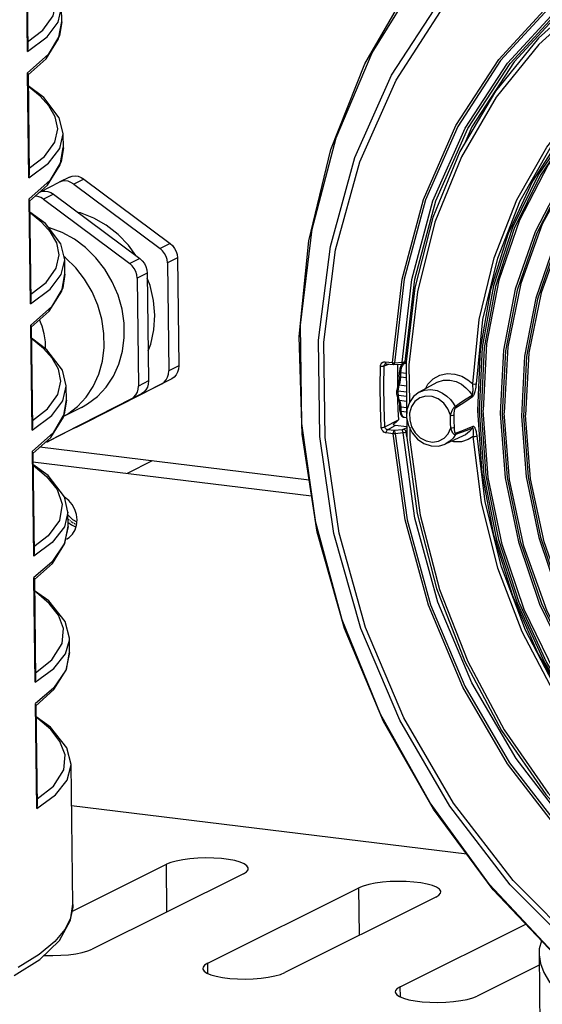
# Model space of a CAD drawing. Header units: millimetres. Extents: x 26456 to 27930, y -18123 to -17119.
# Tile 9 of 96: x 26674 to 26722, y -18076 to -17986. Entities that reach past the tile are written whole.
import ezdxf

# ---------------------------------------------------------------- set-up
doc = ezdxf.new("R2010")
doc.units = ezdxf.units.MM
doc.linetypes.add('HIDDEN', pattern=[0.2, 0.1, -0.1])
for name, color, linetype in [('LJ-Y31201-03SOLIDLINE', 7, 'Continuous'), ('LJ-Y31201-04SOLIDLINE', 7, 'Continuous'), ('LJ-Y31201-18SOLIDLINE', 7, 'Continuous'), ('LJ-Y31202-13SOLIDLINE', 7, 'Continuous'), ('Y31201-Y31202-PP-20_2SOLIDLINE', 7, 'Continuous'), ('Y31201-Y31202-PP-28_2SOLIDLINE', 7, 'Continuous'), ('Y31201-Y31202-PP-40_22SOLIDLINE', 7, 'Continuous'), ('Y31201-Y31202-PP-40_HIDDEN_LINE', 7, 'Continuous')]:
    doc.layers.add(name, color=color, linetype=linetype)

msp = doc.modelspace()

# ---------------------------------------------------------------- linework, layer by layer
at = {"layer": 'LJ-Y31201-03SOLIDLINE', "color": 7}
for p, q in [((26707.471, -18017.525), (26707.899, -18017.356)), ((26707.574, -18017.137), (26708.225, -18017.216)), ((26707.592, -18017.335), (26707.628, -18017.327)), ((26707.592, -18017.335), (26707.594, -18017.335)), ((26707.628, -18017.327), (26707.66, -18017.327)), ((26707.632, -18017.315), (26707.66, -18017.327)), ((26707.66, -18017.327), (26708.311, -18017.406)), ((26708.358, -18017.408), (26708.311, -18017.406)), ((26708.35, -18017.229), (26708.414, -18017.229)), ((26708.357, -18017.408), (26709.07, -18017.362)), ((26708.414, -18017.229), (26709.126, -18017.183)), ((26708.709, -18017.385), (26708.694, -18017.937)), ((26709.088, -18017.352), (26709.07, -18017.362)), ((26709.251, -18017.333), (26709.291, -18017.319)), ((26709.29, -18017.32), (26709.493, -18017.24)), ((26709.307, -18017.162), (26709.365, -18017.149)), ((26709.365, -18017.149), (26709.415, -18017.131)), ((26709.415, -18017.131), (26709.495, -18017.1)), ((26708.694, -18017.937), (26708.684, -18018.841)), ((26708.684, -18018.841), (26708.688, -18019.747)), ((26708.688, -18019.747), (26708.689, -18019.796)), ((26708.697, -18020.164), (26708.707, -18020.655)), ((26708.707, -18020.655), (26708.739, -18021.564)), ((26708.739, -18021.564), (26708.786, -18022.475)), ((26707.541, -18023.135), (26708.786, -18022.475)), ((26707.765, -18023.391), (26708.483, -18023.01)), ((26709.549, -18023.14), (26708.483, -18023.01)), ((26709.55, -18023.205), (26709.272, -18023.353)), ((26708.307, -18023.768), (26707.656, -18023.689)), ((26708.416, -18023.471), (26707.765, -18023.391)), ((26709.128, -18023.39), (26708.416, -18023.471)), ((26709.207, -18023.679), (26708.495, -18023.76)), ((26709.553, -18023.575), (26709.496, -18023.606)), ((26709.558, -18024.058), (26709.496, -18023.606)), ((26721.719, -18071.555), (26721.719, -18071.574)), ((26721.719, -18071.555), (26721.879, -18084.423))]:
    msp.add_line(p, q, dxfattribs=at)
for points in [[(26747.908, -18084.347), (26739.995, -18081.266), (26732.444, -18076.989), (26725.413, -18071.608), (26719.055, -18065.239), (26713.51, -18058.022), (26708.897, -18050.114), (26705.317, -18041.686), (26702.849, -18032.922), (26701.545, -18024.014), (26701.435, -18015.155), (26702.52, -18006.537), (26704.778, -17998.349), (26708.158, -17990.769), (26712.587, -17983.962), (26717.969, -17978.076), (26724.187, -17973.239), (26731.106, -17969.557), (26738.573, -17967.11), (26746.433, -17965.949)], [(26746.211, -18086.225), (26738.297, -18082.684), (26730.779, -18078.02), (26723.799, -18072.32), (26717.5, -18065.7), (26712.003, -18058.288), (26707.416, -18050.231), (26703.828, -18041.686), (26701.309, -18032.818), (26699.908, -18023.802), (26699.651, -18014.813), (26700.544, -18006.027), (26702.568, -17997.617), (26705.683, -17989.745), (26709.825, -17982.568), (26714.914, -17976.22), (26720.849, -17970.825), (26727.511, -17966.487)], [(26747.865, -18083.757), (26740.049, -18080.712), (26732.58, -18076.483), (26725.626, -18071.16), (26719.339, -18064.86), (26713.855, -18057.722), (26709.294, -18049.901), (26705.757, -18041.568), (26703.318, -18032.906), (26702.031, -18024.103), (26701.922, -18015.349), (26702.993, -18006.833), (26705.223, -17998.74), (26708.564, -17991.245), (26712.943, -17984.513), (26718.265, -17978.691), (26724.415, -17973.906), (26731.257, -17970.264), (26738.643, -17967.843), (26746.407, -17966.697)], [(26746.039, -18086.031), (26738.069, -18082.454), (26730.502, -18077.729), (26723.492, -18071.949), (26717.178, -18065.232), (26711.688, -18057.713), (26707.133, -18049.542), (26703.604, -18040.886), (26701.173, -18031.918), (26699.888, -18022.818), (26699.775, -18013.77), (26700.837, -18004.956), (26703.052, -17996.553), (26706.376, -17988.731), (26710.741, -17981.648), (26716.06, -17975.445), (26722.225, -17970.248)], [(26734.727, -17976.757), (26728.543, -17979.965), (26722.987, -17984.226), (26718.187, -17989.442), (26714.252, -17995.495), (26711.269, -18002.249), (26709.309, -18009.548), (26708.414, -18017.229)], [(26708.225, -18017.216), (26709.118, -18009.535), (26711.085, -18002.203), (26714.076, -17995.424), (26718.026, -17989.345), (26722.844, -17984.108), (26728.42, -17979.832)], [(26718.808, -17989.677), (26723.561, -17984.514), (26729.061, -17980.297)], [(26719.07, -17989.701), (26723.809, -17984.552), (26729.294, -17980.347)], [(26724.174, -17984.403), (26719.436, -17989.553), (26715.552, -17995.529), (26714.881, -17997.049)], [(26709.126, -18017.183), (26710.014, -18009.58), (26711.957, -18002.354), (26714.91, -17995.669), (26718.808, -17989.677)], [(26709.415, -18017.131), (26710.301, -18009.549), (26712.238, -18002.343), (26715.183, -17995.677), (26719.07, -17989.701)], [(26707.208, -18023.177), (26707.124, -18021.292), (26707.101, -18019.411), (26707.138, -18017.541)], [(26707.138, -18017.541), (26707.146, -18017.469), (26707.166, -18017.393), (26707.202, -18017.317), (26707.259, -18017.244), (26707.34, -18017.182), (26707.448, -18017.142), (26707.574, -18017.137)], [(26707.138, -18017.541), (26707.261, -18017.553), (26707.383, -18017.547), (26707.471, -18017.525)], [(26707.541, -18023.135), (26707.457, -18021.258), (26707.434, -18019.387), (26707.471, -18017.525)], [(26707.471, -18017.525), (26707.474, -18017.489), (26707.484, -18017.451), (26707.502, -18017.413), (26707.53, -18017.377), (26707.57, -18017.346), (26707.592, -18017.335)], [(26707.574, -18017.137), (26707.591, -18017.248), (26707.632, -18017.315)], [(26708.225, -18017.216), (26708.286, -18017.225), (26708.35, -18017.229)], [(26708.225, -18017.216), (26708.241, -18017.327), (26708.283, -18017.395), (26708.311, -18017.406)], [(26708.414, -18017.229), (26708.402, -18017.335), (26708.375, -18017.398), (26708.358, -18017.408)], [(26709.07, -18017.362), (26709.136, -18017.356), (26709.251, -18017.333)], [(26709.126, -18017.183), (26709.114, -18017.289), (26709.088, -18017.352)], [(26709.126, -18017.183), (26709.186, -18017.179), (26709.247, -18017.172), (26709.307, -18017.162)], [(26709.415, -18017.131), (26709.381, -18017.242), (26709.302, -18017.314), (26709.291, -18017.319)], [(26707.208, -18023.177), (26707.331, -18023.177), (26707.452, -18023.161), (26707.541, -18023.135)], [(26707.656, -18023.689), (26707.588, -18023.675), (26707.516, -18023.647), (26707.439, -18023.601), (26707.363, -18023.534), (26707.291, -18023.439), (26707.235, -18023.317), (26707.208, -18023.177)], [(26707.765, -18023.391), (26707.73, -18023.385), (26707.694, -18023.371), (26707.655, -18023.348), (26707.617, -18023.315), (26707.581, -18023.267), (26707.553, -18023.206), (26707.541, -18023.135)], [(26708.3, -18022.884), (26708.345, -18022.853), (26708.386, -18022.824), (26708.423, -18022.797), (26708.458, -18022.772)], [(26708.483, -18023.01), (26708.38, -18022.97), (26708.3, -18022.884)], [(26708.458, -18022.772), (26708.491, -18022.748), (26708.521, -18022.726), (26708.548, -18022.705), (26708.574, -18022.685), (26708.597, -18022.667), (26708.619, -18022.65), (26708.639, -18022.633), (26708.659, -18022.617), (26708.677, -18022.602), (26708.694, -18022.587), (26708.71, -18022.572), (26708.726, -18022.557), (26708.741, -18022.542), (26708.755, -18022.527), (26708.768, -18022.512), (26708.779, -18022.495), (26708.786, -18022.475)], [(26707.656, -18023.689), (26707.669, -18023.563), (26707.709, -18023.454), (26707.765, -18023.391)], [(26708.307, -18023.768), (26708.32, -18023.643), (26708.36, -18023.534), (26708.416, -18023.471)], [(26708.495, -18023.76), (26708.431, -18023.766), (26708.367, -18023.769), (26708.307, -18023.768)], [(26764.08, -18079.055), (26756.869, -18078.771), (26749.644, -18077.297), (26742.568, -18074.665), (26735.8, -18070.936), (26729.495, -18066.193), (26723.796, -18060.543), (26718.833, -18054.115), (26714.719, -18047.054), (26711.55, -18039.524), (26709.394, -18031.69), (26708.307, -18023.768)], [(26708.495, -18023.76), (26708.48, -18023.637), (26708.452, -18023.532), (26708.416, -18023.471)], [(26708.495, -18023.76), (26709.584, -18031.682), (26711.733, -18039.482), (26714.893, -18046.984), (26718.992, -18054.016), (26723.936, -18060.419), (26729.615, -18066.048), (26735.898, -18070.774), (26742.643, -18074.492), (26749.697, -18077.115), (26756.901, -18078.585)], [(26709.272, -18023.353), (26709.25, -18023.363), (26709.219, -18023.373), (26709.178, -18023.382), (26709.128, -18023.39)], [(26709.207, -18023.679), (26709.192, -18023.556), (26709.163, -18023.451), (26709.128, -18023.39)], [(26709.496, -18023.606), (26709.451, -18023.625), (26709.389, -18023.645), (26709.308, -18023.663), (26709.207, -18023.679)], [(26757.136, -18077.951), (26750.005, -18076.496), (26743.021, -18073.899), (26736.343, -18070.22), (26730.123, -18065.541), (26724.5, -18059.969), (26719.604, -18053.63), (26715.546, -18046.669), (26712.416, -18039.244), (26710.287, -18031.522), (26709.207, -18023.679)], [(26709.496, -18023.606), (26709.459, -18023.488), (26709.378, -18023.396), (26709.272, -18023.353)], [(26721.962, -18070.389), (26721.735, -18071.142), (26721.719, -18071.574)], [(26721.719, -18071.574), (26721.723, -18071.677), (26721.848, -18072.486), (26722.157, -18073.309), (26722.69, -18074.189), (26723.514, -18075.154), (26724.698, -18076.201), (26726.311, -18077.322), (26728.445, -18078.517)]]:
    msp.add_lwpolyline(points, dxfattribs=at)
at = {"layer": 'LJ-Y31201-04SOLIDLINE', "color": 7}
for p, q in [((26674.635, -17988.609), (26674.514, -17978.96)), ((26674.552, -17979.086), (26674.668, -17988.389)), ((26677.466, -17985.914), (26677.781, -17984.573)), ((26677.797, -17985.865), (26677.781, -17984.573)), ((26677.797, -17985.865), (26677.593, -17987.126)), ((26674.695, -17990.668), (26674.659, -17990.563)), ((26674.779, -18000.212), (26674.659, -17990.563)), ((26674.696, -17990.69), (26674.695, -17990.668)), ((26674.696, -17990.689), (26674.812, -17999.991)), ((26677.611, -17997.517), (26677.925, -17996.176)), ((26677.925, -17996.176), (26677.925, -17996.159)), ((26677.942, -17997.468), (26677.925, -17996.176)), ((26677.942, -17997.468), (26677.738, -17998.729)), ((26674.839, -18002.27), (26674.803, -18002.166)), ((26674.924, -18011.815), (26674.803, -18002.166)), ((26674.841, -18002.293), (26674.839, -18002.27)), ((26674.841, -18002.291), (26674.957, -18011.594)), ((26677.755, -18009.119), (26678.07, -18007.779)), ((26678.07, -18007.779), (26678.07, -18007.762)), ((26678.086, -18009.071), (26678.07, -18007.779)), ((26678.086, -18009.071), (26677.882, -18010.332)), ((26674.984, -18013.873), (26674.948, -18013.769)), ((26675.068, -18023.417), (26674.948, -18013.769)), ((26674.985, -18013.896), (26674.984, -18013.873)), ((26674.985, -18013.894), (26675.101, -18023.197)), ((26677.9, -18020.722), (26678.215, -18019.381)), ((26678.215, -18019.381), (26678.214, -18019.365)), ((26678.231, -18020.674), (26678.215, -18019.381)), ((26678.231, -18020.674), (26678.027, -18021.934)), ((26675.128, -18025.476), (26675.092, -18025.371)), ((26675.213, -18035.02), (26675.092, -18025.371)), ((26675.13, -18025.499), (26675.128, -18025.476)), ((26675.13, -18025.497), (26675.246, -18034.799)), ((26678.359, -18030.984), (26678.042, -18032.329)), ((26678.375, -18032.277), (26678.359, -18030.962)), ((26678.042, -18032.329), (26676.917, -18033.772)), ((26676.917, -18033.772), (26675.213, -18035.02)), ((26675.273, -18037.079), (26675.237, -18036.974)), ((26675.357, -18046.623), (26675.237, -18036.974)), ((26675.274, -18037.101), (26675.273, -18037.079)), ((26675.274, -18037.1), (26675.39, -18046.402)), ((26678.504, -18042.587), (26678.503, -18042.569)), ((26678.52, -18043.879), (26678.504, -18042.587)), ((26675.417, -18048.681), (26675.381, -18048.577)), ((26675.502, -18058.226), (26675.381, -18048.577)), ((26675.419, -18048.704), (26675.417, -18048.681)), ((26675.419, -18048.702), (26675.535, -18058.005)), ((26678.648, -18054.19), (26678.648, -18054.172)), ((26678.808, -18067.058), (26678.648, -18054.19)), ((26678.808, -18067.058), (26678.803, -18067.296))]:
    msp.add_line(p, q, dxfattribs=at)
for points in [[(26674.659, -17987.732), (26676.06, -17986.65), (26677.007, -17985.338), (26677.28, -17984.112), (26677.052, -17983.002), (26676.478, -17982.009), (26675.671, -17981.118), (26674.646, -17980.27), (26674.566, -17980.216)], [(26674.635, -17988.609), (26676.446, -17987.26), (26677.466, -17985.914)], [(26674.697, -17990.764), (26676.356, -17989.286), (26677.512, -17987.439), (26677.797, -17985.843)], [(26677.593, -17987.126), (26676.557, -17988.876), (26674.659, -17990.563)], [(26674.635, -17988.609), (26674.667, -17988.428), (26674.668, -17988.386)], [(26677.925, -17996.16), (26677.57, -17994.695), (26676.142, -17992.826), (26674.71, -17991.777)], [(26674.804, -17999.335), (26676.205, -17998.253), (26677.151, -17996.941), (26677.425, -17995.715), (26677.196, -17994.605), (26676.622, -17993.612), (26675.815, -17992.72), (26674.791, -17991.872), (26674.71, -17991.819)], [(26674.779, -18000.212), (26676.591, -17998.863), (26677.611, -17997.517)], [(26674.842, -18002.366), (26676.5, -18000.889), (26677.657, -17999.042), (26677.941, -17997.445)], [(26677.738, -17998.729), (26676.702, -18000.478), (26674.803, -18002.166)], [(26674.779, -18000.212), (26674.811, -18000.031), (26674.812, -17999.989)], [(26678.07, -18007.762), (26677.714, -18006.297), (26676.286, -18004.429), (26674.854, -18003.38)], [(26674.948, -18010.937), (26676.349, -18009.856), (26677.296, -18008.543), (26677.569, -18007.318), (26677.341, -18006.208), (26676.767, -18005.215), (26675.96, -18004.323), (26674.935, -18003.475), (26674.855, -18003.422)], [(26674.924, -18011.815), (26676.735, -18010.465), (26677.755, -18009.119)], [(26674.986, -18013.969), (26676.645, -18012.492), (26677.801, -18010.645), (26678.086, -18009.048)], [(26677.882, -18010.332), (26676.846, -18012.081), (26674.948, -18013.769)], [(26674.924, -18011.815), (26674.956, -18011.633), (26674.957, -18011.592)], [(26678.214, -18019.365), (26677.859, -18017.9), (26676.431, -18016.031), (26674.999, -18014.983)], [(26675.093, -18022.54), (26676.494, -18021.458), (26677.44, -18020.146), (26677.714, -18018.921), (26677.485, -18017.811), (26676.911, -18016.818), (26676.104, -18015.926), (26675.08, -18015.078), (26674.999, -18015.025)], [(26675.068, -18023.417), (26676.88, -18022.068), (26677.9, -18020.722)], [(26675.131, -18025.572), (26676.789, -18024.095), (26677.946, -18022.247), (26678.23, -18020.651)], [(26678.027, -18021.934), (26676.991, -18023.684), (26675.092, -18025.371)], [(26675.068, -18023.417), (26675.1, -18023.236), (26675.101, -18023.195)], [(26678.359, -18030.962), (26678.034, -18029.569), (26676.54, -18027.601), (26675.143, -18026.6)], [(26675.144, -18026.624), (26675.177, -18026.646), (26676.408, -18027.683), (26677.366, -18028.882), (26677.843, -18030.252), (26677.593, -18031.732), (26676.549, -18033.149), (26675.237, -18034.147)], [(26678.375, -18032.277), (26678.03, -18033.9), (26676.894, -18035.557), (26675.237, -18036.974)], [(26675.275, -18037.175), (26676.935, -18035.696), (26678.091, -18033.848), (26678.375, -18032.251)], [(26675.213, -18035.02), (26675.244, -18034.844), (26675.246, -18034.798)], [(26678.503, -18042.569), (26678.117, -18041.041), (26676.607, -18039.133), (26675.288, -18038.195)], [(26675.382, -18045.741), (26676.885, -18044.559), (26677.846, -18043.06), (26677.964, -18041.681), (26677.489, -18040.45), (26676.636, -18039.37), (26675.458, -18038.35), (26675.288, -18038.239)], [(26678.143, -18044.017), (26678.501, -18042.734), (26678.504, -18042.587)], [(26675.357, -18046.623), (26677.076, -18045.362), (26678.143, -18044.017)], [(26678.52, -18043.879), (26678.175, -18045.503), (26677.038, -18047.159), (26675.381, -18048.577)], [(26675.42, -18048.778), (26677.08, -18047.298), (26678.236, -18045.451), (26678.519, -18043.854)], [(26675.357, -18046.623), (26675.389, -18046.441), (26675.39, -18046.4)], [(26678.648, -18054.172), (26678.261, -18052.643), (26676.752, -18050.736), (26675.432, -18049.797)], [(26675.526, -18057.344), (26677.029, -18056.162), (26677.99, -18054.663), (26678.108, -18053.283), (26677.634, -18052.053), (26676.781, -18050.973), (26675.603, -18049.953), (26675.433, -18049.841)], [(26675.502, -18058.226), (26677.22, -18056.965), (26678.288, -18055.62), (26678.646, -18054.337), (26678.648, -18054.19)], [(26675.502, -18058.226), (26675.534, -18058.044), (26675.535, -18058.003)], [(26673.422, -18073.583), (26675.77, -18072.1), (26677.577, -18070.365), (26678.591, -18068.505), (26678.808, -18067.035)], [(26678.803, -18067.296), (26678.598, -18068.321), (26678.08, -18069.357), (26677.173, -18070.455), (26675.726, -18071.657), (26673.772, -18072.851)]]:
    msp.add_lwpolyline(points, dxfattribs=at)
at = {"layer": 'LJ-Y31201-18SOLIDLINE', "color": 7}
for p, q in [((26710.296, -18010.347), (26709.492, -18017.133)), ((26710.524, -18010.722), (26709.75, -18017.437)), ((26709.158, -18017.343), (26709.015, -18017.522)), ((26709.145, -18017.516), (26709.239, -18017.365)), ((26709.226, -18017.296), (26709.158, -18017.343)), ((26709.264, -18017.274), (26709.226, -18017.296)), ((26709.239, -18017.365), (26709.29, -18017.32)), ((26709.493, -18017.291), (26709.393, -18017.279)), ((26709.75, -18017.437), (26709.793, -18020.875)), ((26708.858, -18018.602), (26708.818, -18018.944)), ((26708.862, -18018.493), (26708.858, -18018.602)), ((26708.862, -18018.493), (26708.866, -18018.234)), ((26708.862, -18018.493), (26708.862, -18018.493)), ((26708.866, -18018.234), (26708.868, -18018.105)), ((26708.87, -18018.056), (26708.868, -18018.105)), ((26708.978, -18018.808), (26708.996, -18018.554)), ((26708.996, -18018.554), (26709, -18018.296)), ((26709.506, -18018.616), (26708.996, -18018.554)), ((26709, -18018.296), (26709.002, -18018.167)), ((26709.002, -18018.167), (26709.02, -18017.938)), ((26709.502, -18018.228), (26709.002, -18018.167)), ((26711.503, -18019.194), (26711.992, -18018.701)), ((26708.654, -18019.573), (26708.637, -18019.797)), ((26708.714, -18019.338), (26708.654, -18019.573)), ((26708.738, -18019.266), (26708.714, -18019.338)), ((26708.818, -18018.944), (26708.738, -18019.266)), ((26708.81, -18019.479), (26708.834, -18019.386)), ((26708.834, -18019.386), (26708.864, -18019.296)), ((26708.864, -18019.296), (26708.933, -18019.061)), ((26709.513, -18019.375), (26708.864, -18019.296)), ((26708.933, -18019.061), (26708.978, -18018.808)), ((26712.302, -18019.06), (26710.699, -18019.928)), ((26711.266, -18019.621), (26711.503, -18019.194)), ((26708.637, -18019.854), (26708.637, -18019.797)), ((26708.641, -18020.165), (26708.637, -18019.854)), ((26708.641, -18020.165), (26708.643, -18020.219)), ((26708.643, -18020.219), (26708.686, -18020.458)), ((26708.686, -18020.458), (26708.75, -18020.599)), ((26709.519, -18019.944), (26708.771, -18019.853)), ((26708.772, -18019.975), (26708.771, -18019.853)), ((26708.775, -18020.219), (26708.772, -18019.975)), ((26708.775, -18020.219), (26709.522, -18020.31)), ((26708.78, -18020.317), (26708.775, -18020.219)), ((26712.34, -18019.796), (26712.835, -18020.014)), ((26708.75, -18020.599), (26708.769, -18020.634)), ((26708.769, -18020.634), (26708.843, -18020.84)), ((26708.843, -18020.84), (26708.89, -18021.137)), ((26708.881, -18020.677), (26709.526, -18020.756)), ((26708.955, -18020.84), (26708.881, -18020.677)), ((26708.89, -18021.137), (26708.896, -18021.24)), ((26708.901, -18021.37), (26708.896, -18021.24)), ((26708.912, -18021.631), (26708.901, -18021.37)), ((26709.006, -18021.048), (26708.955, -18020.84)), ((26709.03, -18021.289), (26709.006, -18021.048)), ((26709.03, -18021.289), (26709.532, -18021.35)), ((26709.035, -18021.418), (26709.03, -18021.289)), ((26709.045, -18021.678), (26709.035, -18021.418)), ((26712.946, -18020.945), (26712.445, -18020.555)), ((26708.912, -18021.631), (26708.917, -18021.703)), ((26708.917, -18021.703), (26708.974, -18021.95)), ((26709.045, -18021.678), (26709.536, -18021.738)), ((26709.069, -18021.892), (26709.045, -18021.678)), ((26709.313, -18022.25), (26709.3, -18022.248)), ((26709.313, -18022.25), (26709.541, -18022.278)), ((26709.699, -18023.015), (26710.039, -18023.688)), ((26709.998, -18023.115), (26710.333, -18023.678)), ((26714.753, -18023.962), (26713.09, -18024.723)), ((26714.543, -18023.649), (26714.027, -18023.84)), ((26715.675, -18024.005), (26715.186, -18024.305))]:
    msp.add_line(p, q, dxfattribs=at)
for points in [[(26755.264, -17976.062), (26748.985, -17975.766), (26742.827, -17976.413), (26736.913, -17977.993), (26731.352, -17980.478), (26726.248, -17983.819), (26721.697, -17987.956), (26717.782, -17992.811), (26714.578, -17998.293), (26712.144, -18004.301), (26710.524, -18010.722)], [(26726.299, -17983.211), (26721.68, -17987.375), (26717.702, -17992.267), (26714.44, -17997.797), (26711.956, -18003.861), (26710.296, -18010.347)], [(26715.615, -18019.18), (26716.225, -18013.257), (26717.587, -18007.579), (26719.675, -18002.26), (26722.451, -17997.4), (26725.86, -17993.092), (26729.839, -17989.418), (26734.313, -17986.447)], [(26715.955, -18019.161), (26716.562, -18013.265), (26717.917, -18007.619), (26719.994, -18002.33), (26722.755, -17997.498), (26726.145, -17993.215), (26730.103, -17989.561), (26734.635, -17986.561)], [(26709.015, -18017.522), (26708.915, -18017.773), (26708.87, -18018.056)], [(26709.02, -18017.938), (26709.069, -18017.714), (26709.145, -18017.516)], [(26709.492, -18017.133), (26709.558, -18024.092), (26710.495, -18031.094), (26712.284, -18038.007), (26714.891, -18044.703), (26718.269, -18051.057), (26722.352, -18056.949), (26727.066, -18062.271), (26732.322, -18066.922), (26738.023, -18070.816), (26744.06, -18073.88), (26750.322, -18076.057)], [(26708.862, -18018.493), (26708.862, -18018.497), (26708.902, -18018.53), (26708.996, -18018.554)], [(26708.868, -18018.105), (26708.868, -18018.109), (26708.907, -18018.142), (26709.002, -18018.167)], [(26711.992, -18018.701), (26712.592, -18018.37), (26713.268, -18018.222), (26713.971, -18018.267), (26714.627, -18018.48), (26715.178, -18018.803), (26715.615, -18019.18)], [(26708.714, -18019.338), (26708.765, -18019.3), (26708.864, -18019.296)], [(26708.78, -18019.667), (26708.792, -18019.573), (26708.81, -18019.479)], [(26712.302, -18019.06), (26712.359, -18019.031), (26712.915, -18018.847), (26713.515, -18018.828), (26714.097, -18018.966), (26714.597, -18019.215), (26714.999, -18019.525), (26715.314, -18019.861), (26715.553, -18020.201)], [(26715.553, -18020.201), (26715.569, -18020.185), (26715.584, -18020.16), (26715.599, -18020.125), (26715.613, -18020.078), (26715.625, -18020.019), (26715.635, -18019.949), (26715.643, -18019.868), (26715.648, -18019.778), (26715.65, -18019.677), (26715.648, -18019.565), (26715.642, -18019.44), (26715.631, -18019.308), (26715.615, -18019.18)], [(26715.599, -18020.35), (26715.625, -18020.33), (26715.653, -18020.3), (26715.683, -18020.259), (26715.714, -18020.206), (26715.747, -18020.14), (26715.779, -18020.061), (26715.812, -18019.97), (26715.843, -18019.867), (26715.873, -18019.752), (26715.9, -18019.622), (26715.925, -18019.475), (26715.944, -18019.317), (26715.955, -18019.161)], [(26715.615, -18019.18), (26715.743, -18019.192), (26715.868, -18019.185), (26715.955, -18019.161)], [(26708.637, -18019.797), (26708.676, -18019.831), (26708.771, -18019.853)], [(26708.641, -18020.165), (26708.681, -18020.199), (26708.775, -18020.219)], [(26708.771, -18019.853), (26708.772, -18019.76), (26708.78, -18019.667)], [(26708.807, -18020.489), (26708.791, -18020.407), (26708.78, -18020.317)], [(26708.881, -18020.677), (26708.852, -18020.624), (26708.828, -18020.561), (26708.807, -18020.489)], [(26710.699, -18019.928), (26710.177, -18020.326), (26709.788, -18020.882), (26709.568, -18021.55), (26709.537, -18022.282), (26709.699, -18023.015)], [(26712.445, -18020.555), (26711.88, -18020.333), (26711.3, -18020.299), (26710.759, -18020.456), (26710.305, -18020.789), (26709.98, -18021.27), (26709.813, -18021.854), (26709.819, -18022.488), (26709.998, -18023.115)], [(26710.699, -18019.928), (26711.176, -18019.745), (26711.769, -18019.691), (26712.34, -18019.796)], [(26712.835, -18020.014), (26713.239, -18020.296), (26713.56, -18020.61), (26713.808, -18020.934), (26713.995, -18021.253)], [(26713.995, -18021.253), (26714.509, -18020.901), (26715.028, -18020.551), (26715.553, -18020.201)], [(26714.03, -18021.382), (26714.548, -18021.037), (26715.071, -18020.693), (26715.599, -18020.35)], [(26715.553, -18020.201), (26715.578, -18020.248), (26715.593, -18020.298), (26715.599, -18020.35)], [(26708.75, -18020.599), (26708.782, -18020.636), (26708.881, -18020.677)], [(26708.896, -18021.24), (26708.936, -18021.271), (26709.03, -18021.289)], [(26713.578, -18022.065), (26713.336, -18021.468), (26712.946, -18020.945)], [(26713.578, -18022.065), (26713.604, -18021.964), (26713.633, -18021.872), (26713.663, -18021.786), (26713.695, -18021.707), (26713.727, -18021.633), (26713.761, -18021.565), (26713.793, -18021.504), (26713.825, -18021.45), (26713.856, -18021.402)], [(26713.856, -18021.402), (26713.888, -18021.358), (26713.922, -18021.317), (26713.958, -18021.281), (26713.995, -18021.253)], [(26713.974, -18021.482), (26713.985, -18021.451), (26713.998, -18021.422), (26714.013, -18021.398), (26714.03, -18021.382)], [(26713.995, -18021.253), (26714.014, -18021.295), (26714.026, -18021.338), (26714.03, -18021.382)], [(26708.912, -18021.631), (26708.951, -18021.661), (26709.045, -18021.678)], [(26708.974, -18021.95), (26709.089, -18022.136), (26709.258, -18022.239), (26709.315, -18022.25)], [(26709.3, -18022.248), (26709.203, -18022.191), (26709.124, -18022.069), (26709.069, -18021.892)], [(26713.578, -18022.065), (26713.706, -18022.072), (26713.83, -18022.062), (26713.917, -18022.036)], [(26713.592, -18023.207), (26713.584, -18022.826), (26713.579, -18022.445), (26713.578, -18022.065)], [(26713.917, -18022.036), (26713.918, -18021.942), (26713.921, -18021.859), (26713.925, -18021.785), (26713.93, -18021.719), (26713.937, -18021.659), (26713.945, -18021.605), (26713.954, -18021.558), (26713.964, -18021.518), (26713.974, -18021.482)], [(26713.921, -18022.604), (26713.919, -18022.414), (26713.918, -18022.225), (26713.917, -18022.036)], [(26709.822, -18023.15), (26709.836, -18024.321), (26710.78, -18031.246), (26712.564, -18038.082), (26715.156, -18044.702), (26718.507, -18050.983), (26722.554, -18056.807), (26727.222, -18062.067), (26732.425, -18066.664), (26738.065, -18070.512), (26744.037, -18073.541), (26750.23, -18075.693), (26756.52, -18076.927)], [(26710.333, -18023.678), (26710.795, -18024.126), (26711.34, -18024.419), (26711.921, -18024.53), (26712.483, -18024.449), (26712.978, -18024.183), (26713.358, -18023.757), (26713.592, -18023.207)], [(26713.592, -18023.207), (26713.72, -18023.211), (26713.844, -18023.198), (26713.932, -18023.172)], [(26713.886, -18023.8), (26713.84, -18023.755), (26713.794, -18023.695), (26713.749, -18023.622), (26713.705, -18023.536), (26713.664, -18023.439), (26713.626, -18023.329), (26713.592, -18023.207)], [(26713.932, -18023.172), (26713.927, -18022.982), (26713.924, -18022.793), (26713.921, -18022.604)], [(26714.001, -18023.671), (26713.986, -18023.634), (26713.972, -18023.585), (26713.96, -18023.526), (26713.949, -18023.456), (26713.941, -18023.374), (26713.935, -18023.279), (26713.932, -18023.172)], [(26715.633, -18023.105), (26715.103, -18023.314), (26714.579, -18023.517), (26714.059, -18023.714)], [(26715.591, -18023.249), (26715.064, -18023.452), (26714.543, -18023.649)], [(26715.591, -18023.249), (26715.322, -18023.57), (26714.955, -18023.855), (26714.753, -18023.962)], [(26715.591, -18023.249), (26715.615, -18023.205), (26715.629, -18023.157), (26715.633, -18023.105)], [(26715.675, -18024.005), (26715.688, -18023.889), (26715.695, -18023.787), (26715.698, -18023.696), (26715.699, -18023.616), (26715.697, -18023.546), (26715.693, -18023.485), (26715.688, -18023.433), (26715.681, -18023.388), (26715.673, -18023.348), (26715.663, -18023.313), (26715.65, -18023.283), (26715.634, -18023.26), (26715.615, -18023.248), (26715.591, -18023.249)], [(26716.015, -18023.96), (26716.001, -18023.813), (26715.982, -18023.687), (26715.96, -18023.577), (26715.935, -18023.483), (26715.909, -18023.403), (26715.883, -18023.335), (26715.857, -18023.278), (26715.831, -18023.229), (26715.804, -18023.188), (26715.775, -18023.153), (26715.744, -18023.125), (26715.711, -18023.106), (26715.674, -18023.097), (26715.633, -18023.105)], [(26710.039, -18023.688), (26710.529, -18024.25), (26711.129, -18024.657), (26711.789, -18024.878), (26712.46, -18024.899), (26713.09, -18024.723)], [(26714.027, -18023.84), (26713.815, -18024.156), (26713.522, -18024.452), (26713.092, -18024.722)], [(26714.027, -18023.84), (26713.997, -18023.847), (26713.963, -18023.843), (26713.926, -18023.828), (26713.886, -18023.8)], [(26714.059, -18023.714), (26714.045, -18023.716), (26714.031, -18023.71), (26714.016, -18023.695), (26714.001, -18023.671)], [(26714.027, -18023.84), (26714.045, -18023.801), (26714.056, -18023.759), (26714.059, -18023.714)], [(26715.675, -18024.005), (26715.803, -18024.004), (26715.928, -18023.987), (26716.015, -18023.96)], [(26761.972, -18070.745), (26756.44, -18070.488), (26750.897, -18069.396), (26745.449, -18067.491), (26740.198, -18064.808), (26735.246, -18061.399), (26730.685, -18057.327), (26726.602, -18052.671), (26723.075, -18047.518), (26720.17, -18041.967), (26717.942, -18036.122), (26716.435, -18030.095), (26715.675, -18024.005)], [(26756.555, -18070.187), (26751.043, -18069.102), (26745.625, -18067.207), (26740.404, -18064.539), (26735.479, -18061.149), (26730.944, -18057.101), (26726.883, -18052.471), (26723.375, -18047.347), (26720.486, -18041.827), (26718.271, -18036.015), (26716.771, -18030.021), (26716.015, -18023.96)], [(26715.186, -18024.305), (26714.573, -18024.49), (26713.88, -18024.506), (26713.674, -18024.456)]]:
    msp.add_lwpolyline(points, dxfattribs=at)
at = {"layer": 'LJ-Y31202-13SOLIDLINE', "color": 255}
msp.add_line((26700.564, -18028.025), (26675.768, -18025.004), dxfattribs=at)
at = {"layer": 'LJ-Y31202-13SOLIDLINE', "color": 7}
for p, q in [((26700.792, -18029.491), (26675.141, -18026.367)), ((26686.122, -18026.266), (26683.803, -18027.422)), ((26715.062, -18062.413), (26678.695, -18057.983)), ((26678.709, -18067.707), (26687.423, -18063.362)), ((26687.478, -18067.731), (26687.423, -18063.362)), ((26694.51, -18064.225), (26680.597, -18071.162)), ((26691.228, -18072.457), (26705.141, -18065.52)), ((26705.195, -18069.89), (26705.141, -18065.52)), ((26712.228, -18066.383), (26698.315, -18073.32)), ((26708.945, -18074.615), (26720.501, -18068.854)), ((26691.24, -18073.402), (26691.228, -18072.457)), ((26721.732, -18072.636), (26716.032, -18075.478)), ((26708.957, -18075.56), (26708.945, -18074.615))]:
    msp.add_line(p, q, dxfattribs=at)
for points in [[(26679.213, -18031.69), (26679.157, -18031.2), (26679.004, -18030.722), (26678.761, -18030.28), (26678.441, -18029.897), (26678.06, -18029.592), (26678.036, -18029.58)], [(26678.223, -18033.461), (26678.483, -18033.299), (26678.795, -18032.993), (26679.027, -18032.61), (26679.169, -18032.168), (26679.213, -18031.69)], [(26694.966, -18063.744), (26694.956, -18063.674), (26694.835, -18063.489), (26694.583, -18063.316), (26694.207, -18063.158), (26693.721, -18063.022), (26693.141, -18062.912), (26692.487, -18062.833), (26691.781, -18062.786), (26691.048, -18062.773), (26690.312, -18062.795), (26689.598, -18062.851), (26688.931, -18062.94), (26688.333, -18063.057), (26687.825, -18063.199), (26687.423, -18063.362)], [(26694.51, -18064.225), (26694.791, -18064.048), (26694.941, -18063.862), (26694.966, -18063.744)], [(26712.684, -18065.902), (26712.674, -18065.832), (26712.553, -18065.647), (26712.3, -18065.474), (26711.924, -18065.316), (26711.438, -18065.18), (26710.858, -18065.07), (26710.205, -18064.991), (26709.499, -18064.944), (26708.766, -18064.931), (26708.029, -18064.953), (26707.315, -18065.01), (26706.648, -18065.098), (26706.05, -18065.215), (26705.542, -18065.357), (26705.141, -18065.52)], [(26712.228, -18066.383), (26712.508, -18066.206), (26712.659, -18066.02), (26712.684, -18065.902)], [(26676.153, -18071.732), (26676.239, -18071.738), (26676.973, -18071.751), (26677.709, -18071.728), (26678.423, -18071.672), (26679.09, -18071.584), (26679.688, -18071.467), (26680.196, -18071.324), (26680.597, -18071.162)], [(26691.228, -18072.457), (26690.947, -18072.634), (26690.797, -18072.82), (26690.772, -18072.938)], [(26690.772, -18072.938), (26690.782, -18073.008), (26690.903, -18073.192), (26691.156, -18073.366), (26691.531, -18073.524), (26692.017, -18073.66), (26692.597, -18073.769), (26693.251, -18073.849), (26693.957, -18073.896), (26694.69, -18073.909), (26695.426, -18073.887), (26696.14, -18073.83), (26696.808, -18073.742), (26697.405, -18073.625), (26697.914, -18073.483), (26698.315, -18073.32)], [(26708.945, -18074.615), (26708.665, -18074.792), (26708.515, -18074.978), (26708.489, -18075.096)], [(26708.489, -18075.096), (26708.5, -18075.166), (26708.62, -18075.351), (26708.873, -18075.524), (26709.249, -18075.682), (26709.735, -18075.818), (26710.315, -18075.928), (26710.969, -18076.007), (26711.674, -18076.054), (26712.408, -18076.067), (26713.144, -18076.045), (26713.858, -18075.989), (26714.525, -18075.9), (26715.123, -18075.783), (26715.631, -18075.641), (26716.032, -18075.478)]]:
    msp.add_lwpolyline(points, dxfattribs=at)
at = {"layer": 'LJ-Y31202-13SOLIDLINE', "color": 255}
msp.add_lwpolyline([(26678.37, -18031.883), (26678.698, -18032.146), (26679.11, -18032.352)], dxfattribs=at)
at = {"layer": 'Y31201-Y31202-PP-20_2SOLIDLINE', "color": 7}
for p, q in [((26716.316, -18015.992), (26716.045, -18021.63)), ((26716.501, -18015.807), (26716.204, -18021.66)), ((26716.676, -18015.855), (26716.382, -18021.682)), ((26720.397, -18016.62), (26720.102, -18022.135)), ((26720.573, -18016.669), (26720.279, -18022.157))]:
    msp.add_line(p, q, dxfattribs=at)
for points in [[(26793.63, -18031.091), (26793.173, -18025.183), (26791.957, -18019.301), (26790.007, -18013.565), (26787.362, -18008.093), (26784.076, -18002.995), (26780.217, -17998.376), (26775.863, -17994.329), (26771.102, -17990.936), (26766.032, -17988.268), (26760.755, -17986.378), (26755.379, -17985.305), (26750.013, -17985.07), (26744.767, -17985.678), (26739.748, -17987.117), (26735.057, -17989.358), (26730.791, -17992.355), (26727.035, -17996.047), (26723.867, -18000.359), (26721.351, -18005.202), (26719.537, -18010.479), (26718.464, -18016.083), (26718.153, -18021.898)], [(26737.154, -17985.81), (26732.564, -17988.318), (26728.409, -17991.537), (26724.765, -17995.408), (26721.702, -17999.857), (26719.275, -18004.803), (26717.531, -18010.153), (26716.501, -18015.807)], [(26735.831, -17986.213), (26731.212, -17989.01), (26727.338, -17992.285), (26723.953, -17996.146), (26721.115, -18000.525), (26718.873, -18005.349), (26717.263, -18010.534), (26716.316, -18015.992)], [(26735.996, -17986.586), (26734.265, -17987.522), (26729.798, -17990.66), (26725.866, -17994.525), (26722.549, -17999.039), (26719.914, -18004.11), (26718.016, -18009.635), (26716.893, -18015.501), (26716.567, -18021.589)], [(26735.993, -17986.58), (26732.668, -17988.488), (26728.531, -17991.693), (26724.904, -17995.547), (26721.854, -17999.976), (26719.439, -18004.9), (26717.702, -18010.226), (26716.676, -18015.855)], [(26791.681, -18030.854), (26791.247, -18025.25), (26790.094, -18019.672), (26788.245, -18014.233), (26785.737, -18009.043), (26782.621, -18004.208), (26778.961, -17999.828), (26774.832, -17995.99), (26770.317, -17992.773), (26765.508, -17990.242), (26760.503, -17988.45), (26755.405, -17987.432), (26750.317, -17987.209), (26745.342, -17987.786), (26740.582, -17989.151), (26736.133, -17991.276), (26732.087, -17994.118), (26728.525, -17997.619), (26725.521, -18001.708), (26723.134, -18006.302), (26721.415, -18011.306), (26720.397, -18016.62)], [(26736.972, -17988.55), (26735.155, -17989.533), (26730.908, -17992.515), (26727.17, -17996.19), (26724.017, -18000.481), (26721.513, -18005.302), (26719.708, -18010.555), (26718.64, -18016.131), (26718.331, -18021.919)], [(26736.982, -17988.566), (26732.259, -17991.497), (26728.196, -17995.163), (26724.755, -17999.528), (26722.014, -18004.492), (26720.034, -18009.946), (26718.859, -18015.768), (26718.516, -18021.827)], [(26737.964, -17990.535), (26733.495, -17993.308), (26729.642, -17996.784), (26726.38, -18000.922), (26723.782, -18005.629), (26721.904, -18010.8), (26720.791, -18016.32), (26720.465, -18022.064)], [(26737.954, -17990.519), (26736.231, -17991.45), (26732.205, -17994.278), (26728.661, -17997.762), (26725.671, -18001.831), (26723.297, -18006.402), (26721.586, -18011.382), (26720.573, -18016.669)], [(26716.045, -18021.63), (26716.457, -18027.351), (26717.544, -18033.056), (26719.287, -18038.65), (26721.657, -18044.035), (26724.613, -18049.121), (26728.105, -18053.818), (26732.072, -18058.049), (26736.447, -18061.739), (26741.155, -18064.826), (26746.116, -18067.257), (26751.244, -18068.99), (26756.452, -18069.996)], [(26716.204, -18021.66), (26716.648, -18027.604), (26717.822, -18033.526), (26719.705, -18039.318), (26722.262, -18044.871), (26725.446, -18050.081), (26729.197, -18054.853), (26733.446, -18059.095), (26738.112, -18062.731), (26743.11, -18065.692), (26748.345, -18067.922), (26753.722, -18069.381)], [(26716.382, -18021.682), (26716.823, -18027.599), (26717.992, -18033.495), (26719.867, -18039.261), (26722.413, -18044.789), (26725.582, -18049.976), (26729.316, -18054.726), (26733.546, -18058.95), (26738.191, -18062.569), (26743.167, -18065.517), (26748.379, -18067.737), (26753.731, -18069.189), (26759.124, -18069.846), (26764.456, -18069.695), (26769.629, -18068.74), (26774.546, -18066.997), (26775.791, -18066.409)], [(26775.787, -18066.4), (26772.979, -18067.628), (26767.724, -18069.135), (26762.232, -18069.772), (26756.614, -18069.526), (26750.986, -18068.402), (26745.461, -18066.423), (26740.153, -18063.629), (26735.168, -18060.078), (26730.609, -18055.841), (26726.569, -18051.005), (26723.13, -18045.668), (26720.361, -18039.939), (26718.319, -18033.934), (26717.046, -18027.776), (26716.567, -18021.589)], [(26718.153, -18021.898), (26718.61, -18027.806), (26719.827, -18033.688), (26721.777, -18039.424), (26724.422, -18044.896), (26727.707, -18049.994), (26731.566, -18054.613), (26735.92, -18058.66), (26740.681, -18062.053), (26745.752, -18064.721), (26751.029, -18066.611), (26756.405, -18067.684), (26761.77, -18067.919), (26767.016, -18067.311), (26772.035, -18065.872), (26776.726, -18063.631), (26780.993, -18060.634), (26784.748, -18056.942), (26787.916, -18052.63), (26790.433, -18047.787), (26792.246, -18042.51), (26793.319, -18036.906), (26793.63, -18031.091)], [(26718.331, -18021.919), (26718.786, -18027.8), (26719.996, -18033.655), (26721.937, -18039.363), (26724.569, -18044.81), (26727.839, -18049.884), (26731.68, -18054.481), (26736.014, -18058.509), (26740.753, -18061.886), (26745.799, -18064.541), (26751.052, -18066.423), (26756.402, -18067.491), (26761.743, -18067.725), (26766.964, -18067.119), (26771.96, -18065.687), (26774.811, -18064.439)], [(26774.805, -18064.424), (26770.275, -18066.236), (26764.933, -18067.389), (26759.393, -18067.626), (26753.779, -18066.942), (26748.217, -18065.353), (26742.83, -18062.893), (26737.739, -18059.618), (26733.057, -18055.602), (26728.89, -18050.933), (26725.33, -18045.716), (26722.457, -18040.068), (26720.335, -18034.114), (26719.012, -18027.988), (26718.516, -18021.827)], [(26720.102, -18022.135), (26720.536, -18027.739), (26721.689, -18033.317), (26723.539, -18038.756), (26726.047, -18043.946), (26729.162, -18048.781), (26732.822, -18053.161), (26736.952, -18056.999), (26741.467, -18060.216), (26746.275, -18062.747), (26751.28, -18064.539), (26756.378, -18065.557), (26761.467, -18065.78), (26766.441, -18065.203), (26771.202, -18063.838), (26775.65, -18061.713), (26779.696, -18058.871), (26783.258, -18055.37), (26786.263, -18051.281), (26788.649, -18046.687), (26790.368, -18041.683), (26791.386, -18036.369), (26791.681, -18030.854)], [(26720.279, -18022.157), (26720.711, -18027.733), (26721.858, -18033.283), (26723.699, -18038.696), (26726.194, -18043.86), (26729.295, -18048.67), (26732.936, -18053.029), (26737.045, -18056.848), (26741.538, -18060.049), (26746.323, -18062.567), (26751.303, -18064.351), (26756.376, -18065.364), (26761.439, -18065.586), (26766.389, -18065.011), (26771.126, -18063.653), (26773.829, -18062.47)], [(26773.823, -18062.455), (26769.538, -18064.169), (26764.474, -18065.262), (26759.221, -18065.487), (26753.899, -18064.838), (26748.625, -18063.332), (26743.517, -18061), (26738.69, -18057.895), (26734.252, -18054.087), (26730.301, -18049.66), (26726.926, -18044.714), (26724.202, -18039.359), (26722.19, -18033.714), (26720.935, -18027.906), (26720.465, -18022.064)]]:
    msp.add_lwpolyline(points, dxfattribs=at)
at = {"layer": 'Y31201-Y31202-PP-28_2SOLIDLINE', "color": 7}
for p, q in [((26678.511, -18000.166), (26677.572, -18000.634)), ((26679.829, -18000.333), (26678.901, -18000.796)), ((26679.829, -18000.333), (26687.768, -18006.257)), ((26675.895, -18001.493), (26677.572, -18000.634)), ((26678.901, -18000.796), (26686.84, -18006.719)), ((26677.046, -18001.721), (26676.118, -18002.183)), ((26676.118, -18002.183), (26684.058, -18008.107)), ((26677.046, -18001.721), (26684.985, -18007.644)), ((26687.768, -18006.257), (26686.84, -18006.719)), ((26678.14, -18007.568), (26677.997, -18007.461)), ((26679.082, -18008.492), (26678.14, -18007.568)), ((26684.985, -18007.644), (26684.058, -18008.107)), ((26688.448, -18007.594), (26687.52, -18008.056)), ((26688.448, -18007.594), (26688.572, -18017.522)), ((26687.52, -18008.056), (26687.644, -18017.984)), ((26685.665, -18008.981), (26684.738, -18009.444)), ((26684.738, -18009.444), (26684.861, -18019.372)), ((26685.665, -18008.981), (26685.789, -18018.909)), ((26688.572, -18017.522), (26687.644, -18017.984)), ((26687.923, -18018.697), (26680.107, -18022.701)), ((26687.923, -18018.697), (26686.995, -18019.159)), ((26686.995, -18019.159), (26679.18, -18023.164)), ((26685.789, -18018.909), (26684.861, -18019.372)), ((26684.213, -18020.547), (26676.397, -18024.551)), ((26685.14, -18020.084), (26677.325, -18024.089)), ((26685.14, -18020.084), (26684.213, -18020.547)), ((26679.609, -18021.341), (26677.961, -18022.162)), ((26679.001, -18023.23), (26679.169, -18023.169)), ((26680.107, -18022.701), (26679.169, -18023.169)), ((26677.325, -18024.089), (26676.386, -18024.557))]:
    msp.add_line(p, q, dxfattribs=at)
for points in [[(26678.901, -18000.796), (26678.646, -18000.641), (26678.373, -18000.545), (26678.095, -18000.511), (26677.824, -18000.541), (26677.583, -18000.628)], [(26678.511, -18000.166), (26678.752, -18000.079), (26679.023, -18000.049), (26679.301, -18000.083), (26679.573, -18000.179), (26679.829, -18000.333)], [(26675.773, -18001.537), (26675.969, -18001.466), (26676.24, -18001.436), (26676.518, -18001.47), (26676.791, -18001.566), (26677.046, -18001.721)], [(26676.118, -18002.183), (26675.863, -18002.029), (26675.591, -18001.933), (26675.36, -18001.905)], [(26684.617, -18007.37), (26683.937, -18006.432), (26682.975, -18005.43), (26681.899, -18004.586), (26680.737, -18003.923), (26679.516, -18003.456), (26679.316, -18003.414)], [(26679.609, -18021.341), (26680.174, -18021.023), (26681.096, -18020.326), (26681.894, -18019.471), (26682.552, -18018.478), (26683.055, -18017.369), (26683.39, -18016.169), (26683.552, -18014.905), (26683.536, -18013.604), (26683.342, -18012.297), (26682.976, -18011.011), (26682.444, -18009.776), (26681.759, -18008.62), (26680.937, -18007.568), (26679.995, -18006.643), (26678.955, -18005.867), (26677.84, -18005.257), (26676.674, -18004.826), (26676.574, -18004.806)], [(26687.52, -18008.056), (26687.488, -18007.751), (26687.398, -18007.452), (26687.256, -18007.173), (26687.067, -18006.925), (26686.84, -18006.719)], [(26687.768, -18006.257), (26687.995, -18006.462), (26688.184, -18006.71), (26688.326, -18006.99), (26688.415, -18007.289), (26688.448, -18007.594)], [(26684.985, -18007.644), (26685.212, -18007.85), (26685.401, -18008.098), (26685.543, -18008.377), (26685.633, -18008.676), (26685.665, -18008.981)], [(26677.963, -18022.148), (26678.319, -18021.948), (26679.241, -18021.251), (26680.039, -18020.396), (26680.697, -18019.403), (26681.2, -18018.294), (26681.535, -18017.094), (26681.697, -18015.83), (26681.681, -18014.529), (26681.487, -18013.221), (26681.12, -18011.936), (26680.589, -18010.701), (26679.904, -18009.545), (26679.082, -18008.492)], [(26684.738, -18009.444), (26684.705, -18009.138), (26684.616, -18008.84), (26684.473, -18008.56), (26684.285, -18008.312), (26684.058, -18008.107)], [(26685.754, -18016.129), (26685.992, -18015.512), (26686.268, -18014.219), (26686.349, -18012.87), (26686.234, -18011.497), (26685.925, -18010.133), (26685.671, -18009.456)], [(26676.304, -18015.938), (26676.296, -18015.313), (26676.188, -18014.586), (26675.984, -18013.872), (26675.738, -18013.3)], [(26688.572, -18017.522), (26688.546, -18017.82), (26688.464, -18018.098), (26688.328, -18018.343), (26688.145, -18018.546), (26687.923, -18018.697)], [(26686.995, -18019.159), (26687.218, -18019.008), (26687.401, -18018.806), (26687.537, -18018.56), (26687.619, -18018.282), (26687.644, -18017.984)], [(26684.213, -18020.547), (26684.435, -18020.396), (26684.618, -18020.193), (26684.754, -18019.947), (26684.836, -18019.67), (26684.861, -18019.372)], [(26685.789, -18018.909), (26685.764, -18019.207), (26685.681, -18019.485), (26685.546, -18019.731), (26685.363, -18019.933), (26685.14, -18020.084)]]:
    msp.add_lwpolyline(points, dxfattribs=at)
at = {"layer": 'Y31201-Y31202-PP-40_22SOLIDLINE', "color": 7}
for p, q in [((26678.364, -18031.234), (26678.781, -18031.662)), ((26678.781, -18031.662), (26679.196, -18031.876))]:
    msp.add_line(p, q, dxfattribs=at)
at = {"layer": 'Y31201-Y31202-PP-40_HIDDEN_LINE', "color": 1, "linetype": 'HIDDEN'}
msp.add_lwpolyline([(26679.172, -18032.13), (26679.028, -18032.07), (26678.882, -18031.995), (26678.747, -18031.91), (26678.612, -18031.81), (26678.489, -18031.703), (26678.366, -18031.579)], dxfattribs=at)

doc.saveas('drawing.dxf')
